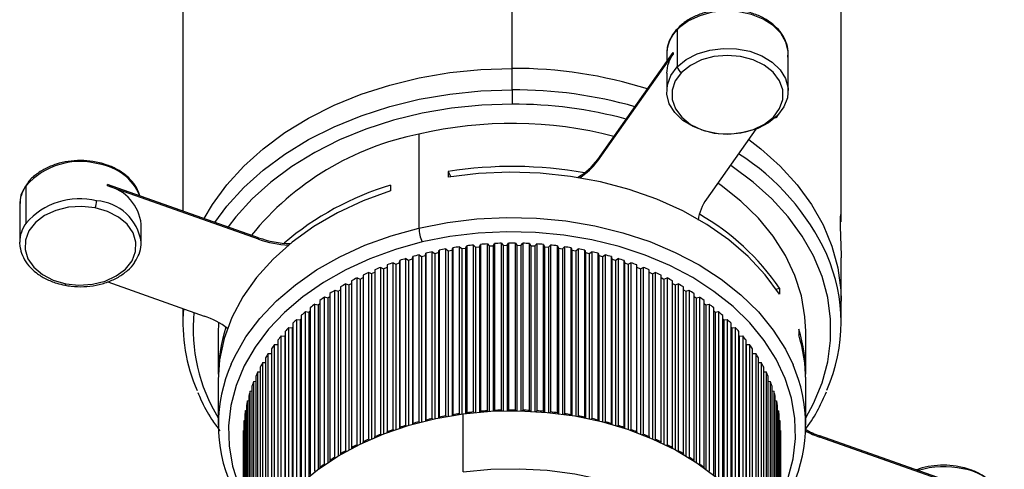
# Model space of a CAD drawing. Header units: millimetres. Extents: x 83 to 924, y 80 to 674.
# Tile 9 of 11: x 634 to 732, y 226 to 270. Entities that reach past the tile are written whole.
import ezdxf

# ---------------------------------------------------------------- set-up
doc = ezdxf.new("R2010")
doc.units = ezdxf.units.MM
doc.linetypes.add('SLD-Solid', pattern=[0])

msp = doc.modelspace()

# ---------------------------------------------------------------- linework, layer by layer
at = {"color": 7, "linetype": 'SLD-Solid', "lineweight": 25}
for p, q in [((682.91, 265.455), (682.91, 362.838)), ((715.41, 250.292), (715.41, 339.861)), ((650.41, 276.388), (650.41, 251.37)), ((699.494, 269.625), (699.242, 269.365)), ((699.234, 269.276), (699.234, 265.598)), ((691.376, 256.47), (698.814, 267.003)), ((691.376, 256.329), (698.814, 266.862)), ((698.183, 266.877), (698.183, 266.109)), ((698.814, 267.003), (698.814, 266.862)), ((710.183, 263.199), (710.183, 266.877)), ((682.91, 263.333), (682.91, 265.455)), ((698.183, 264.967), (698.183, 263.199)), ((682.91, 263.333), (682.91, 261.919)), ((673.722, 258.954), (673.722, 249.69)), ((706.994, 259.452), (702.113, 252.539)), ((691.376, 256.47), (691.376, 256.329)), ((676.616, 255.279), (676.616, 254.713)), ((676.616, 255.279), (676.866, 254.751)), ((634.928, 250.184), (634.928, 253.861)), ((642.977, 253.852), (642.977, 253.994)), ((657.876, 248.735), (642.977, 253.994)), ((657.876, 248.594), (642.977, 253.852)), ((670.925, 253.935), (670.925, 253.369)), ((634.297, 251.966), (634.297, 248.289)), ((646.297, 248.289), (646.297, 250.057)), ((634.33, 247.841), (634.297, 248.289)), ((657.876, 248.594), (657.876, 248.735)), ((678.333, 247.704), (678.435, 247.932)), ((678.435, 247.932), (678.435, 231.454)), ((679.097, 231.528), (679.097, 248.006)), ((679.097, 248.006), (679.293, 247.812)), ((679.69, 247.849), (679.808, 248.072)), ((679.808, 248.072), (679.808, 231.594)), ((680.475, 231.643), (680.475, 248.122)), ((680.475, 248.122), (680.656, 247.921)), ((680.656, 247.921), (681.055, 247.943)), ((681.055, 247.943), (681.19, 248.161)), ((681.055, 247.943), (681.055, 231.606)), ((681.19, 248.161), (681.19, 231.683)), ((681.859, 231.708), (681.859, 248.186)), ((681.859, 248.186), (682.026, 247.979)), ((682.026, 247.979), (682.425, 247.986)), ((682.026, 247.979), (682.026, 231.642)), ((682.425, 247.986), (682.576, 248.199)), ((682.425, 247.986), (682.425, 231.649)), ((682.576, 248.199), (682.576, 231.721)), ((683.246, 231.721), (683.246, 248.199)), ((683.246, 248.199), (683.397, 247.986)), ((683.397, 247.986), (683.397, 231.649)), ((683.397, 247.986), (683.797, 247.979)), ((683.797, 247.979), (683.964, 248.186)), ((683.797, 247.979), (683.797, 231.641)), ((683.964, 248.186), (683.964, 231.708)), ((684.633, 231.683), (684.633, 248.161)), ((684.633, 248.161), (684.768, 247.943)), ((684.768, 247.943), (684.768, 231.606)), ((684.768, 247.943), (685.166, 247.92)), ((685.166, 247.92), (685.348, 248.121)), ((685.348, 248.121), (685.348, 231.643)), ((686.014, 231.594), (686.014, 248.072)), ((686.014, 248.072), (686.133, 247.848)), ((686.529, 247.812), (686.726, 248.005)), ((686.726, 248.005), (686.726, 231.527)), ((687.387, 231.453), (687.387, 247.931)), ((687.387, 247.931), (687.489, 247.704)), ((673.728, 230.562), (673.728, 247.04)), ((673.728, 247.04), (673.977, 246.879)), ((673.977, 246.879), (674.354, 246.974)), ((674.354, 246.974), (674.404, 247.21)), ((674.354, 246.974), (674.354, 230.649)), ((674.404, 247.21), (674.404, 230.731)), ((675.042, 230.878), (675.042, 247.356)), ((675.042, 247.356), (675.278, 247.186)), ((675.278, 247.186), (675.662, 247.266)), ((675.278, 247.186), (675.278, 230.858)), ((675.662, 247.266), (675.73, 247.5)), ((675.662, 247.266), (675.662, 230.938)), ((675.73, 247.5), (675.73, 231.022)), ((676.377, 231.144), (676.377, 247.623)), ((676.377, 247.623), (676.601, 247.444)), ((676.601, 247.444), (676.99, 247.51)), ((676.601, 247.444), (676.601, 231.113)), ((676.99, 247.51), (677.074, 247.741)), ((676.99, 247.51), (676.99, 231.178)), ((677.074, 247.741), (677.074, 231.263)), ((677.73, 231.361), (677.73, 247.839)), ((677.73, 247.839), (677.94, 247.653)), ((677.94, 247.653), (678.333, 247.704)), ((677.94, 247.653), (677.94, 231.32)), ((678.333, 247.704), (678.333, 231.37)), ((679.293, 247.812), (679.69, 247.849)), ((679.293, 247.812), (679.293, 231.477)), ((679.69, 247.849), (679.69, 231.513)), ((680.656, 247.921), (680.656, 231.584)), ((685.166, 247.92), (685.166, 231.584)), ((686.133, 247.848), (686.133, 231.513)), ((686.133, 247.848), (686.529, 247.812)), ((686.529, 247.812), (686.529, 231.476)), ((687.489, 247.704), (687.489, 231.37)), ((687.489, 247.704), (687.883, 247.652)), ((687.883, 247.652), (688.093, 247.839)), ((687.883, 247.652), (687.883, 231.319)), ((688.093, 247.839), (688.093, 231.361)), ((688.748, 231.262), (688.748, 247.74)), ((688.748, 247.74), (688.833, 247.51)), ((688.833, 247.51), (688.833, 231.178)), ((688.833, 247.51), (689.222, 247.444)), ((689.222, 247.444), (689.446, 247.622)), ((689.222, 247.444), (689.222, 231.113)), ((689.446, 247.622), (689.446, 231.144)), ((690.093, 231.021), (690.093, 247.499)), ((690.093, 247.499), (690.161, 247.266)), ((690.161, 247.266), (690.161, 230.937)), ((690.161, 247.266), (690.544, 247.185)), ((690.544, 247.185), (690.781, 247.355)), ((690.544, 247.185), (690.544, 230.858)), ((690.781, 247.355), (690.781, 230.877)), ((691.418, 230.731), (691.418, 247.209)), ((691.418, 247.209), (691.468, 246.973)), ((691.468, 246.973), (691.468, 230.648)), ((691.468, 246.973), (691.846, 246.879)), ((691.846, 246.879), (692.094, 247.039)), ((692.094, 247.039), (692.094, 230.561)), ((670.583, 246.05), (670.583, 229.572)), ((671.18, 229.787), (671.18, 246.265)), ((671.18, 246.265), (671.451, 246.124)), ((671.451, 246.124), (671.812, 246.246)), ((671.451, 246.124), (671.451, 229.81)), ((671.812, 246.246), (671.827, 246.484)), ((671.812, 246.246), (671.812, 229.93)), ((671.827, 246.484), (671.827, 230.006)), ((672.44, 230.198), (672.44, 246.676)), ((672.44, 246.676), (672.7, 246.525)), ((672.7, 246.525), (673.07, 246.633)), ((672.7, 246.525), (672.7, 230.206)), ((673.07, 246.633), (673.102, 246.871)), ((673.07, 246.633), (673.07, 230.312)), ((673.102, 246.871), (673.102, 230.392)), ((673.977, 246.879), (673.977, 230.555)), ((691.846, 246.879), (691.846, 230.555)), ((692.72, 230.391), (692.72, 246.87)), ((692.72, 246.87), (692.753, 246.632)), ((692.753, 246.632), (692.753, 230.312)), ((692.753, 246.632), (693.122, 246.524)), ((693.122, 246.524), (693.383, 246.675)), ((693.122, 246.524), (693.122, 230.205)), ((693.383, 246.675), (693.383, 230.197)), ((693.995, 230.005), (693.995, 246.483)), ((693.995, 246.483), (694.01, 246.245)), ((694.01, 246.245), (694.01, 229.929)), ((694.01, 246.245), (694.371, 246.123)), ((694.371, 246.123), (694.642, 246.264)), ((694.371, 246.123), (694.371, 229.809)), ((694.642, 246.264), (694.642, 229.786)), ((695.24, 229.571), (695.24, 246.049)), ((715.41, 242.477), (715.41, 246.756)), ((668.198, 245.049), (668.198, 228.571)), ((668.76, 228.829), (668.76, 245.307)), ((668.76, 245.307), (669.051, 245.186)), ((669.051, 245.186), (669.372, 245.325)), ((669.051, 245.186), (669.051, 228.886)), ((669.372, 245.572), (669.372, 229.094)), ((669.952, 229.33), (669.952, 245.808)), ((669.952, 245.808), (670.234, 245.677)), ((670.234, 245.677), (670.583, 245.811)), ((670.234, 245.677), (670.234, 229.37)), ((695.24, 245.81), (695.588, 245.676)), ((695.588, 245.676), (695.87, 245.807)), ((695.588, 245.676), (695.588, 229.368)), ((695.87, 245.807), (695.87, 229.329)), ((696.45, 229.092), (696.45, 245.57)), ((696.45, 245.324), (696.771, 245.184)), ((696.771, 245.184), (697.062, 245.305)), ((696.771, 245.184), (696.771, 228.884)), ((697.062, 245.305), (697.062, 228.827)), ((697.624, 228.569), (697.624, 245.047)), ((642.992, 244.364), (652.516, 241.003)), ((666.496, 227.696), (666.496, 244.174)), ((666.496, 244.174), (666.803, 244.076)), ((666.803, 244.076), (667.065, 244.218)), ((666.803, 244.076), (666.803, 227.794)), ((667.065, 244.483), (667.065, 228.005)), ((667.607, 228.283), (667.607, 244.761)), ((667.607, 244.761), (667.906, 244.652)), ((667.906, 244.652), (668.198, 244.793)), ((667.906, 244.652), (667.906, 228.36)), ((697.624, 244.792), (697.916, 244.65)), ((697.916, 244.65), (698.215, 244.76)), ((697.916, 244.65), (697.916, 228.359)), ((698.215, 244.76), (698.215, 228.282)), ((698.757, 228.003), (698.757, 244.481)), ((698.757, 244.216), (699.019, 244.074)), ((699.019, 244.074), (699.326, 244.173)), ((699.019, 244.074), (699.019, 227.792)), ((699.326, 244.173), (699.326, 227.694)), ((664.931, 243.23), (664.931, 226.752)), ((665.429, 227.069), (665.429, 243.547)), ((665.429, 243.547), (665.743, 243.46)), ((665.743, 243.46), (665.975, 243.599)), ((665.743, 243.46), (665.743, 227.19)), ((665.975, 243.876), (665.975, 227.398)), ((699.847, 227.396), (699.847, 243.874)), ((699.847, 243.598), (700.079, 243.458)), ((700.079, 243.458), (700.392, 243.545)), ((700.079, 243.458), (700.079, 227.188)), ((700.392, 243.545), (700.392, 227.067)), ((700.89, 226.75), (700.89, 243.228)), ((708.993, 243.66), (709.318, 243.737)), ((709.318, 243.737), (709.318, 243.171)), ((663.443, 225.7), (663.443, 242.178)), ((663.443, 242.178), (663.768, 242.114)), ((663.768, 242.114), (663.937, 242.24)), ((663.768, 242.114), (663.768, 225.873)), ((663.937, 242.546), (663.937, 226.068)), ((664.411, 226.403), (664.411, 242.881)), ((664.411, 242.881), (664.731, 242.805)), ((664.731, 242.805), (664.931, 242.94)), ((664.731, 242.805), (664.731, 226.549)), ((700.89, 242.938), (701.091, 242.803)), ((701.091, 242.803), (701.411, 242.879)), ((701.091, 242.803), (701.091, 226.547)), ((701.411, 242.879), (701.411, 226.401)), ((701.885, 226.066), (701.885, 242.544)), ((701.885, 242.238), (702.053, 242.112)), ((702.053, 242.112), (702.378, 242.176)), ((702.053, 242.112), (702.053, 225.871)), ((702.378, 242.176), (702.378, 225.698)), ((715.41, 240.356), (715.41, 242.477)), ((650.41, 241.746), (650.41, 240.356)), ((662.529, 224.962), (662.529, 241.44)), ((662.529, 241.44), (662.858, 241.389)), ((662.858, 241.389), (662.995, 241.502)), ((662.858, 241.389), (662.858, 225.166)), ((662.995, 241.826), (662.995, 225.348)), ((702.827, 225.346), (702.827, 241.824)), ((702.827, 241.5), (702.963, 241.387)), ((702.963, 241.387), (703.293, 241.438)), ((702.963, 241.387), (702.963, 225.164)), ((703.293, 241.438), (703.293, 224.96)), ((661.276, 240.286), (661.276, 223.808)), ((661.67, 224.191), (661.67, 240.67)), ((661.67, 240.67), (662.003, 240.63)), ((662.003, 240.63), (662.107, 240.726)), ((662.003, 240.63), (662.003, 224.429)), ((662.107, 241.072), (662.107, 224.594)), ((703.714, 224.592), (703.714, 241.07)), ((703.714, 240.724), (703.818, 240.628)), ((703.818, 240.628), (704.151, 240.667)), ((703.818, 240.628), (703.818, 224.427)), ((704.151, 240.667), (704.151, 224.189)), ((704.545, 223.806), (704.545, 240.284)), ((653.91, 239.507), (653.91, 235.264)), ((660.505, 239.471), (660.505, 222.993)), ((660.87, 223.39), (660.87, 239.868)), ((660.87, 239.868), (661.205, 239.842)), ((661.205, 239.842), (661.276, 239.915)), ((661.205, 239.842), (661.205, 223.666)), ((704.545, 239.913), (704.616, 239.839)), ((704.616, 239.839), (704.951, 239.866)), ((704.616, 239.839), (704.616, 223.664)), ((704.951, 239.866), (704.951, 223.388)), ((705.316, 222.991), (705.316, 239.469)), ((711.218, 239.714), (711.218, 239.148)), ((711.91, 235.264), (711.91, 239.507)), ((659.795, 238.628), (659.795, 222.15)), ((660.13, 222.56), (660.13, 239.039)), ((660.13, 239.039), (660.467, 239.024)), ((660.467, 239.024), (660.505, 239.068)), ((660.467, 239.024), (660.467, 222.879)), ((705.316, 239.066), (705.354, 239.022)), ((705.354, 239.022), (705.691, 239.036)), ((705.354, 239.022), (705.354, 222.877)), ((705.691, 239.036), (705.691, 222.558)), ((706.026, 222.148), (706.026, 238.626)), ((658.84, 237.303), (659.148, 237.312)), ((658.84, 220.825), (658.84, 237.303)), ((659.148, 237.76), (659.148, 221.282)), ((659.453, 221.704), (659.453, 238.183)), ((659.453, 238.183), (659.79, 238.181)), ((659.79, 238.181), (659.795, 238.187)), ((659.79, 238.181), (659.79, 222.073)), ((706.026, 238.185), (706.031, 238.178)), ((706.031, 238.178), (706.368, 238.18)), ((706.031, 238.178), (706.031, 222.071)), ((706.368, 238.18), (706.368, 221.702)), ((706.672, 221.28), (706.672, 237.758)), ((706.672, 237.31), (706.981, 237.3)), ((706.981, 237.3), (706.981, 220.822)), ((658.292, 236.401), (658.567, 236.42)), ((658.292, 219.923), (658.292, 236.401)), ((658.567, 236.87), (658.567, 220.392)), ((707.254, 220.389), (707.254, 236.867)), ((707.254, 236.418), (707.528, 236.399)), ((707.528, 236.399), (707.528, 219.921)), ((657.813, 235.481), (658.052, 235.506)), ((657.813, 219.003), (657.813, 235.481)), ((658.052, 235.959), (658.052, 219.481)), ((707.768, 219.478), (707.768, 235.957)), ((707.768, 235.504), (708.008, 235.478)), ((708.008, 235.478), (708.008, 219)), ((653.91, 234.699), (653.91, 230.243)), ((657.402, 234.544), (657.606, 234.574)), ((657.402, 218.066), (657.402, 234.544)), ((657.606, 235.03), (657.606, 218.552)), ((708.215, 218.55), (708.215, 235.028)), ((708.215, 234.571), (708.418, 234.542)), ((708.418, 234.542), (708.418, 218.063)), ((711.91, 230.243), (711.91, 234.699)), ((657.061, 233.593), (657.228, 233.624)), ((657.061, 217.115), (657.061, 233.593)), ((657.228, 234.086), (657.228, 217.608)), ((708.592, 217.606), (708.592, 234.084)), ((708.592, 233.621), (708.759, 233.591)), ((708.759, 233.591), (708.759, 217.113)), ((656.791, 232.631), (656.921, 232.66)), ((656.791, 216.153), (656.791, 232.631)), ((656.921, 233.13), (656.921, 216.652)), ((708.898, 216.649), (708.898, 233.127)), ((708.898, 232.658), (709.029, 232.629)), ((709.029, 232.629), (709.029, 216.15)), ((656.592, 231.66), (656.686, 231.685)), ((656.592, 215.182), (656.592, 231.66)), ((656.686, 232.163), (656.686, 215.685)), ((678.402, 231.379), (678.435, 231.454)), ((679.097, 231.528), (679.162, 231.464)), ((679.769, 231.52), (679.808, 231.594)), ((680.475, 231.643), (680.535, 231.577)), ((681.145, 231.61), (681.19, 231.683)), ((681.859, 231.708), (681.915, 231.639)), ((682.526, 231.65), (682.576, 231.721)), ((683.246, 231.721), (683.297, 231.65)), ((683.908, 231.639), (683.964, 231.708)), ((684.633, 231.683), (684.678, 231.61)), ((685.288, 231.576), (685.348, 231.643)), ((686.014, 231.594), (686.054, 231.52)), ((686.661, 231.463), (686.726, 231.527)), ((687.387, 231.453), (687.421, 231.378)), ((709.134, 215.683), (709.134, 232.161)), ((709.134, 231.683), (709.227, 231.658)), ((709.227, 231.658), (709.227, 215.18)), ((656.466, 230.684), (656.522, 230.701)), ((656.466, 214.206), (656.466, 230.684)), ((656.522, 231.189), (656.522, 214.711)), ((673.728, 230.562), (673.806, 230.512)), ((674.388, 230.657), (674.404, 230.731)), ((675.042, 230.878), (675.117, 230.824)), ((675.708, 230.947), (675.73, 231.022)), ((676.377, 231.144), (676.449, 231.087)), ((677.047, 231.188), (677.074, 231.263)), ((677.73, 231.361), (677.799, 231.3)), ((678.082, 225.625), (678.082, 231.338)), ((688.024, 231.3), (688.093, 231.361)), ((688.748, 231.262), (688.776, 231.187)), ((689.373, 231.086), (689.446, 231.144)), ((690.093, 231.021), (690.115, 230.946)), ((690.705, 230.823), (690.781, 230.877)), ((691.418, 230.731), (691.434, 230.656)), ((692.016, 230.511), (692.094, 230.561)), ((709.297, 214.709), (709.297, 231.187)), ((709.297, 230.698), (709.354, 230.681)), ((709.354, 230.681), (709.354, 214.203)), ((656.41, 229.465), (656.41, 212.987)), ((656.412, 229.703), (656.43, 229.71)), ((656.412, 213.225), (656.412, 229.703)), ((656.43, 230.211), (656.43, 213.732)), ((670.584, 229.502), (670.583, 229.572)), ((671.18, 229.787), (671.261, 229.745)), ((671.823, 229.934), (671.827, 230.006)), ((672.44, 230.198), (672.52, 230.152)), ((673.092, 230.319), (673.102, 230.392)), ((692.72, 230.391), (692.73, 230.318)), ((693.303, 230.151), (693.383, 230.197)), ((693.995, 230.005), (694, 229.932)), ((694.561, 229.744), (694.642, 229.786)), ((695.24, 229.571), (695.239, 229.501)), ((709.389, 213.73), (709.389, 230.208)), ((709.389, 229.707), (709.407, 229.701)), ((709.407, 229.701), (709.407, 213.223)), ((709.41, 212.987), (709.41, 229.465)), ((668.209, 228.505), (668.198, 228.571)), ((668.76, 228.829), (668.843, 228.794)), ((669.378, 229.025), (669.372, 229.094)), ((669.952, 229.33), (670.034, 229.292)), ((695.788, 229.291), (695.87, 229.329)), ((696.45, 229.092), (696.444, 229.024)), ((696.98, 228.793), (697.062, 228.827)), ((697.624, 228.569), (697.613, 228.503)), ((713.303, 229.031), (713.303, 229.172)), ((728.202, 223.914), (713.303, 229.172)), ((728.202, 223.772), (713.303, 229.031)), ((666.496, 227.696), (666.576, 227.67)), ((667.08, 227.942), (667.065, 228.005)), ((667.607, 228.283), (667.689, 228.253)), ((698.133, 228.252), (698.215, 228.282)), ((698.757, 228.003), (698.742, 227.94)), ((699.246, 227.669), (699.326, 227.694)), ((664.953, 226.695), (664.931, 226.752)), ((665.429, 227.069), (665.508, 227.047)), ((665.994, 227.338), (665.975, 227.398)), ((699.847, 227.396), (699.828, 227.337)), ((700.314, 227.045), (700.392, 227.067)), ((700.89, 226.75), (700.868, 226.693)), ((663.962, 226.015), (663.937, 226.068)), ((664.411, 226.403), (664.488, 226.384)), ((701.334, 226.383), (701.411, 226.401)), ((701.885, 226.066), (701.86, 226.013))]:
    msp.add_line(p, q, dxfattribs=at)
at = {"color": 7, "linetype": 'SLD-Solid', "lineweight": 25, "flags": 128}
for points in [[(710.183, 266.877), (710.172, 267.131), (709.949, 268.05), (709.447, 268.912), (708.69, 269.677), (707.716, 270.305), (706.571, 270.768), (705.31, 271.043), (703.995, 271.117), (702.689, 270.985), (701.455, 270.655), (700.353, 270.142), (699.436, 269.472)], [(699.234, 265.598), (700.113, 266.317), (701.196, 266.879), (702.429, 267.256), (703.75, 267.43), (705.093, 267.392), (706.389, 267.144), (707.576, 266.698), (708.592, 266.076), (709.387, 265.31), (709.921, 264.439), (710.167, 263.505), (710.113, 262.556), (709.762, 261.639), (709.131, 260.8)], [(708.719, 260.647), (709.331, 261.478), (709.644, 262.389), (709.64, 263.326), (709.319, 264.236), (708.699, 265.064), (707.817, 265.764), (706.723, 266.294), (705.482, 266.624), (704.166, 266.734), (702.85, 266.618), (701.612, 266.283), (700.523, 265.748), (699.647, 265.045)], [(652.521, 250.625), (653.346, 252.022), (654.764, 253.966), (656.436, 255.806), (658.348, 257.524), (660.482, 259.107), (662.819, 260.539), (665.339, 261.807), (668.017, 262.901), (670.83, 263.809), (673.753, 264.524), (676.759, 265.04), (679.82, 265.351), (682.91, 265.455)], [(652.521, 250.625), (653.346, 252.022), (654.764, 253.966), (656.436, 255.806), (658.348, 257.524), (660.482, 259.107), (662.819, 260.539), (665.339, 261.807), (668.017, 262.901), (670.83, 263.809), (673.753, 264.524), (676.759, 265.04), (679.82, 265.351), (682.91, 265.455)], [(709.131, 260.8), (708.252, 260.082), (707.169, 259.52), (705.936, 259.142), (704.615, 258.968), (703.272, 259.006), (701.976, 259.255), (700.789, 259.701), (699.773, 260.322), (698.978, 261.088), (698.444, 261.96), (698.198, 262.894), (698.252, 263.843), (698.603, 264.76), (699.234, 265.598)], [(699.647, 265.045), (699.034, 264.213), (698.721, 263.303), (698.725, 262.365), (699.046, 261.456), (699.666, 260.627), (700.548, 259.927), (701.642, 259.397), (702.883, 259.067), (704.199, 258.957), (705.515, 259.073), (706.753, 259.408), (707.842, 259.943), (708.719, 260.647)], [(653.578, 250.252), (654.764, 251.844), (656.436, 253.684), (658.348, 255.403), (660.482, 256.985), (662.819, 258.417), (665.339, 259.686), (668.017, 260.779), (670.83, 261.687), (673.753, 262.402), (676.759, 262.918), (679.82, 263.229), (682.91, 263.333)], [(682.91, 261.919), (679.915, 261.818), (676.948, 261.516), (674.035, 261.017), (671.202, 260.324), (668.475, 259.443), (665.879, 258.384), (663.438, 257.154), (661.172, 255.766), (659.103, 254.233), (657.25, 252.567), (655.63, 250.784), (654.87, 249.796)], [(708.719, 260.647), (708.799, 260.614), (708.876, 260.597), (708.948, 260.595), (709.01, 260.609), (709.061, 260.638), (709.1, 260.68), (709.123, 260.735), (709.131, 260.8)], [(706.282, 258.443), (707.471, 257.524), (709.383, 255.806), (711.055, 253.966), (712.473, 252.022), (713.622, 249.993), (714.493, 247.894), (715.079, 245.747), (715.373, 243.571), (715.41, 242.477)], [(706.282, 258.443), (707.471, 257.524), (709.383, 255.806), (711.055, 253.966), (712.473, 252.022), (713.622, 249.993), (714.493, 247.894), (715.079, 245.747), (715.373, 243.571), (715.41, 242.477)], [(642.169, 256.138), (642.185, 256.126), (642.2, 256.096), (642.209, 256.049), (642.212, 255.986)], [(711.91, 230.954), (712.677, 232.364), (713.522, 234.398), (714.089, 236.479), (714.374, 238.589), (714.374, 240.708), (714.089, 242.818), (713.522, 244.899), (712.677, 246.932), (711.563, 248.9), (710.189, 250.784), (708.569, 252.567), (706.716, 254.233), (704.647, 255.766), (704.474, 255.882)], [(709.318, 243.171), (707.918, 245.079), (706.243, 246.874), (704.312, 248.534), (702.146, 250.042), (699.768, 251.381), (697.205, 252.538), (694.485, 253.498), (691.637, 254.251), (688.694, 254.79), (685.687, 255.107), (682.649, 255.201), (679.615, 255.069), (676.616, 254.713)], [(711.91, 239.507), (711.84, 240.921), (711.49, 242.983), (710.846, 245.01), (709.915, 246.979), (708.707, 248.873), (707.235, 250.67), (705.512, 252.352), (703.558, 253.903), (703.237, 254.13)], [(670.925, 253.369), (668.227, 252.379), (665.689, 251.195), (663.341, 249.83), (661.208, 248.299), (659.313, 246.617), (657.678, 244.805), (656.32, 242.882), (655.254, 240.869), (654.492, 238.788), (654.043, 236.662), (653.91, 234.699)], [(641.752, 251.685), (640.44, 251.822), (639.12, 251.734), (637.869, 251.424), (636.758, 250.912), (635.853, 250.227), (635.207, 249.409), (634.856, 248.505), (634.821, 247.568), (635.105, 246.652), (635.69, 245.811), (636.543, 245.093), (637.614, 244.541), (638.841, 244.185)], [(638.841, 244.185), (640.153, 244.048), (641.473, 244.137), (642.724, 244.446), (643.835, 244.958), (644.74, 245.643), (645.387, 246.462), (645.737, 247.366), (645.772, 248.303), (645.488, 249.219), (644.903, 250.06), (644.05, 250.777), (642.979, 251.33), (641.752, 251.685)], [(673.722, 249.69), (676.552, 250.247), (679.447, 250.599), (682.377, 250.743), (685.313, 250.676), (688.225, 250.399), (691.082, 249.915), (693.855, 249.23), (696.516, 248.35), (699.037, 247.283), (701.392, 246.042), (703.558, 244.639), (705.512, 243.089), (707.235, 241.406), (708.707, 239.609), (709.915, 237.716), (710.662, 236.193)], [(655.177, 236.239), (655.534, 237.01), (656.643, 238.933), (658.021, 240.767), (659.655, 242.494), (661.527, 244.094), (663.619, 245.552), (665.909, 246.854), (668.373, 247.984), (670.986, 248.933), (673.722, 249.69)], [(709.389, 223.1), (710.14, 224.927), (710.66, 226.898), (710.895, 228.896), (710.843, 230.901), (710.504, 232.892), (709.882, 234.849), (708.984, 236.751), (707.818, 238.579), (706.396, 240.314), (704.733, 241.938), (702.846, 243.436), (700.755, 244.79), (698.481, 245.989), (696.046, 247.018), (693.477, 247.868), (690.8, 248.53), (688.042, 248.997), (685.231, 249.264), (682.396, 249.329), (679.566, 249.19), (676.771, 248.85), (674.038, 248.312)], [(674.038, 248.312), (671.397, 247.581), (668.874, 246.665), (666.495, 245.574), (664.284, 244.317), (662.265, 242.909), (660.457, 241.364), (658.88, 239.697), (657.549, 237.926), (656.478, 236.069), (655.679, 234.145), (655.159, 232.174), (654.924, 230.176), (654.976, 228.171), (655.315, 226.18), (655.937, 224.223), (656.43, 223.101)], [(638.841, 244.185), (638.815, 244.126), (638.791, 244.082), (638.768, 244.056), (638.748, 244.048), (638.746, 244.048)], [(653.935, 240.362), (653.925, 240.17), (653.91, 239.507)], [(678.082, 231.338), (680.832, 231.594), (683.605, 231.645), (686.37, 231.491), (689.098, 231.134), (691.757, 230.577), (694.32, 229.826), (696.757, 228.89), (699.043, 227.779), (701.152, 226.506), (703.062, 225.083), (704.75, 223.527), (706.199, 221.855), (707.393, 220.085), (708.319, 218.236), (708.966, 216.329), (709.328, 214.385), (709.41, 212.916)], [(656.41, 212.916), (656.419, 213.408), (656.636, 215.363), (657.142, 217.291), (657.93, 219.172), (658.992, 220.983), (660.316, 222.707), (661.887, 224.323), (663.688, 225.814), (665.701, 227.164), (667.901, 228.358), (670.266, 229.382), (672.77, 230.226), (675.385, 230.881), (678.082, 231.338)], [(678.082, 225.625), (680.832, 225.881), (683.605, 225.932), (686.37, 225.778), (689.098, 225.421), (691.757, 224.863), (694.32, 224.113), (696.757, 223.177), (699.043, 222.066), (701.152, 220.792), (703.062, 219.37), (704.75, 217.814), (706.199, 216.142), (707.393, 214.372), (708.319, 212.523), (708.966, 210.616), (709.328, 208.672), (709.41, 207.203)], [(727.394, 226.058), (727.411, 226.046), (727.426, 226.016), (727.435, 225.969), (727.438, 225.906)]]:
    msp.add_lwpolyline(points, dxfattribs=at)
at = {"color": 7, "linetype": 'SLD-Solid', "lineweight": 25}
for centre, radius, start, end in [((702.599, 266.011), 4.688, 132.41897, 135.85815), ((699.635, 269.484), 0.199, 134.91939, 183.40513), ((701.615, 266.802), 3.433, 133.90562, 178.75238), ((701.397, 264.948), 3.215, 143.46283, 179.65703), ((683.064, 221.522), 43.933, 72.48912, 90.20195), ((683.064, 221.522), 43.933, 72.48912, 90.20195), ((699.938, 265.693), 0.711, 187.62683, 245.74426), ((683.042, 219.163), 44.171, 74.22737, 90.17174), ((682.988, 218.705), 43.214, 74.98684, 90.10457), ((682.905, 219.716), 40.298, 75.52698, 103.17193), ((679.177, 231.226), 28.26, 101.12989, 141.0846), ((692.825, 237.335), 23.297, 24.6994, 57.68377), ((640.254, 249.155), 7.107, 74.00121, 138.53088), ((641.368, 250.86), 5.196, 22.76805, 80.64833), ((682.908, 215.127), 40.642, 79.85946, 98.90494), ((686.141, 260.286), 6.478, 300.13457, 323.91661), ((686.191, 260.1), 6.412, 301.84599, 323.9752), ((637.524, 251.943), 3.227, 143.5331, 179.58675), ((641.961, 249.614), 4.358, 5.83471, 76.52279), ((679.501, 225.702), 29.507, 106.89665, 130.35112), ((640.216, 245.549), 7.032, 76.27831, 138.765), ((639.657, 252.444), 2.228, 340.08682, 358.34128), ((641.553, 247.597), 4.794, 8.29975, 86.03119), ((705.734, 249.915), 4.472, 144.07134, 172.75639), ((689.729, 230.497), 23.644, 34.05544, 60.39964), ((637.518, 248.267), 3.222, 143.50362, 179.61623), ((677.452, 249.822), 3.733, 182.03364, 203.86644), ((661.388, 258.829), 10.688, 250.81229, 268.02755), ((661.382, 258.666), 10.665, 250.80399, 267.17787), ((682.859, 211.403), 36.796, 95.86781, 96.90483), ((682.894, 211.025), 37.175, 93.73189, 94.76184), ((682.908, 210.796), 37.405, 91.60622, 92.63195), ((682.91, 210.719), 37.481, 89.48495, 90.50929), ((682.911, 210.796), 37.404, 87.36228, 88.38802), ((682.925, 211.026), 37.174, 85.23236, 86.26233), ((682.96, 211.404), 36.795, 83.08934, 84.12638), ((682.3, 214.211), 33.93, 104.63347, 105.72809), ((682.519, 213.338), 34.83, 102.39655, 103.47224), ((682.68, 212.57), 35.615, 100.1941, 101.25392), ((682.791, 211.921), 36.273, 98.01988, 99.06684), ((683.029, 211.922), 36.272, 80.92726, 81.97425), ((683.139, 212.572), 35.613, 78.7401, 79.79997), ((683.301, 213.34), 34.828, 76.5217, 77.59743), ((683.52, 214.213), 33.928, 74.26573, 75.3604), ((698.706, 240.356), 16.695, 336.46947, 23.71356), ((681.67, 216.204), 31.84, 109.23652, 110.37855), ((682.018, 215.172), 32.929, 106.91127, 108.02798), ((683.802, 215.175), 32.926, 71.96571, 73.08248), ((684.15, 216.207), 31.836, 69.615, 70.7571), ((680.769, 218.406), 29.46, 114.05655, 115.25929), ((681.254, 217.288), 30.678, 111.61597, 112.78665), ((684.567, 217.291), 30.675, 67.20673, 68.37749), ((685.051, 218.409), 29.456, 64.73391, 65.93673), ((679.607, 220.665), 26.918, 119.14961, 120.42691), ((680.219, 219.538), 28.201, 116.56536, 117.80363), ((685.602, 219.541), 28.198, 62.18937, 63.42773), ((686.213, 220.668), 26.915, 59.56585, 60.84326), ((678.94, 221.77), 25.627, 121.81658, 123.13643), ((686.881, 221.773), 25.624, 56.8561, 58.17606), ((677.471, 223.848), 23.082, 127.42751, 128.84269), ((678.225, 222.836), 24.343, 124.57351, 125.93936), ((687.596, 222.839), 24.34, 54.0529, 55.41888), ((688.35, 223.851), 23.078, 51.14929, 52.56461), ((667.109, 240.37), 16.697, 175.34171, 203.76575), ((668.03, 239.701), 16.61, 174.26565, 211.77743), ((676.69, 224.792), 21.856, 130.38535, 131.85295), ((689.131, 224.795), 21.853, 48.13873, 49.60647), ((649.809, 233.123), 8.332, 53.06878, 71.043), ((675.893, 225.658), 20.679, 133.45328, 134.97603), ((689.928, 225.66), 20.676, 45.01533, 46.53824), ((668.715, 235.246), 14.805, 161.68363, 181.02344), ((675.093, 226.436), 19.563, 136.63673, 138.21689), ((690.729, 226.438), 19.56, 41.77415, 43.35447), ((697.183, 235.256), 14.727, 358.93201, 17.61937), ((674.302, 227.121), 18.517, 139.94003, 141.57917), ((691.519, 227.123), 18.514, 38.41154, 40.05084), ((697.17, 234.688), 14.74, 0.04321, 17.61398), ((672.806, 228.203), 16.669, 146.91555, 148.67369), ((673.536, 227.711), 17.55, 143.36599, 145.06481), ((692.285, 227.712), 17.547, 34.92556, 36.62454), ((693.015, 228.205), 16.667, 31.31635, 33.07465), ((672.126, 228.602), 15.881, 150.5873, 152.40313), ((693.694, 228.603), 15.879, 27.58659, 29.40257), ((668.823, 230.244), 14.904, 156.28132, 203.52967), ((671.509, 228.912), 15.19, 154.37715, 156.2476), ((694.311, 228.913), 15.189, 23.74182, 25.61241), ((696.996, 230.243), 14.904, 336.28132, 23.52967), ((670.966, 229.14), 14.601, 158.27791, 160.19837), ((694.854, 229.141), 14.6, 19.79078, 21.71136), ((670.507, 229.297), 14.116, 162.27916, 164.24339), ((695.313, 229.297), 14.115, 15.74552, 17.70985), ((670.14, 229.394), 13.736, 166.36715, 168.36737), ((695.68, 229.394), 13.736, 11.62135, 13.62165), ((669.873, 229.444), 13.465, 170.52498, 172.55202), ((682.859, 194.924), 36.796, 95.86781, 96.90483), ((682.894, 194.547), 37.175, 93.73189, 94.76184), ((682.908, 194.318), 37.405, 91.60622, 92.63195), ((682.91, 194.241), 37.481, 89.48495, 90.50929), ((682.911, 194.318), 37.404, 87.36228, 88.38802), ((682.925, 194.548), 37.174, 85.23236, 86.26233), ((682.96, 194.926), 36.795, 83.08934, 84.12638), ((695.947, 229.444), 13.464, 7.43655, 9.46366), ((669.711, 229.463), 13.301, 174.73303, 176.77665), ((682.3, 197.733), 33.93, 104.63347, 105.72809), ((682.519, 196.86), 34.83, 102.39655, 103.47224), ((682.68, 196.092), 35.615, 100.1941, 101.25392), ((682.791, 195.443), 36.273, 98.01988, 99.06684), ((683.029, 195.444), 36.272, 80.92726, 81.97425), ((683.139, 196.094), 35.613, 78.7401, 79.79997), ((683.301, 196.862), 34.828, 76.5217, 77.59743), ((683.52, 197.735), 33.928, 74.26573, 75.3604), ((696.109, 229.463), 13.301, 3.21185, 5.2555), ((669.656, 229.465), 13.247, 178.96963, 179.99999), ((681.67, 199.726), 31.84, 109.23652, 110.37855), ((682.018, 198.694), 32.929, 106.91127, 108.02798), ((683.802, 198.696), 32.926, 71.96571, 73.08248), ((684.15, 199.728), 31.836, 69.615, 70.7571), ((696.163, 229.465), 13.247, 0.00002, 1.01885), ((716.23, 237.543), 8.867, 240.53921, 250.73043), ((716.234, 237.412), 8.879, 240.76665, 250.72626), ((680.769, 201.928), 29.46, 114.05655, 115.25929), ((681.254, 200.81), 30.678, 111.61597, 112.78665), ((684.567, 200.813), 30.675, 67.20673, 68.37749), ((685.051, 201.931), 29.456, 64.73391, 65.93673), ((679.607, 204.187), 26.918, 119.14961, 120.42691), ((680.219, 203.06), 28.201, 116.56536, 117.80363), ((685.602, 203.063), 28.198, 62.18937, 63.42773), ((686.213, 204.19), 26.915, 59.56585, 60.84326), ((678.94, 205.292), 25.627, 121.81658, 123.13643), ((686.881, 205.295), 25.624, 56.8561, 58.17606), ((678.225, 206.358), 24.343, 124.57351, 125.93936), ((687.596, 206.361), 24.34, 54.0529, 55.41888), ((725.524, 217.893), 8.239, 76.56856, 107.68659), ((726.897, 221.272), 4.666, 7.56556, 83.34448)]:
    msp.add_arc(centre, radius, start, end, dxfattribs=at)
for points, knots in [([(710.138, 266.547), (710.158, 266.754), (710.209, 267.263), (709.998, 268.067), (709.557, 268.906), (708.887, 269.658), (708.022, 270.296), (706.992, 270.794), (705.84, 271.128), (704.617, 271.285), (703.375, 271.257), (702.165, 271.045), (701.04, 270.655), (700.141, 270.167), (699.68, 269.781), (699.494, 269.625)], [0, 0, 0, 0, 0.054022, 0.132639, 0.211241, 0.290735, 0.371348, 0.452719, 0.534417, 0.616177, 0.697982, 0.779888, 0.861948, 0.944212, 1, 1, 1, 1]), ([(699.242, 269.365), (699.195, 269.318), (698.903, 269.025), (698.528, 268.408), (698.238, 267.714), (698.23, 267.305), (698.227, 267.207)], [0, 0, 0, 0, 0.0766791, 0.4776644, 0.8749867, 1, 1, 1, 1]), ([(642.169, 256.138), (641.958, 256.182), (641.353, 256.311), (640.308, 256.384), (639.072, 256.295), (637.885, 256.021), (636.793, 255.577), (635.864, 254.967), (635.245, 254.415), (635.027, 254.044), (634.976, 253.96)], [0, 0, 0, 0, 0.077665, 0.223481, 0.369535, 0.515799, 0.662379, 0.809318, 0.956275, 1, 1, 1, 1]), ([(646.136, 252.879), (646.106, 253.007), (646.007, 253.432), (645.585, 254.099), (644.901, 254.84), (644.007, 255.458), (643.075, 255.891), (642.43, 256.067), (642.169, 256.138)], [0, 0, 0, 0, 0.0827839, 0.2747895, 0.469163, 0.6662058, 0.8649452, 1, 1, 1, 1]), ([(634.976, 253.96), (634.845, 253.766), (634.53, 253.302), (634.321, 252.662), (634.329, 252.234), (634.331, 252.117)], [0, 0, 0, 0, 0.340186, 0.818854, 1, 1, 1, 1]), ([(715.41, 250.292), (715.407, 250.497), (715.401, 250.906), (715.361, 251.086), (715.324, 250.895), (715.308, 250.339), (715.324, 249.506), (715.361, 248.529), (715.4, 247.531), (715.407, 247.015), (715.41, 246.756)], [0, 0, 0, 0, 0.124889, 0.249781, 0.374717, 0.499749, 0.624819, 0.749779, 0.874673, 1, 1, 1, 1]), ([(645.678, 246.362), (645.827, 246.612), (646.142, 247.14), (646.331, 247.972), (646.269, 248.524), (646.241, 248.769)], [0, 0, 0, 0, 0.333934, 0.704882, 1, 1, 1, 1]), ([(634.352, 247.809), (634.355, 247.751), (634.37, 247.391), (634.642, 246.753), (635.163, 245.945), (635.919, 245.235), (636.855, 244.652), (637.821, 244.258), (638.48, 244.108), (638.746, 244.048)], [0, 0, 0, 0, 0.032142, 0.199034, 0.366721, 0.536709, 0.708852, 0.882205, 1, 1, 1, 1]), ([(638.746, 244.048), (638.959, 244.012), (639.573, 243.909), (640.623, 243.877), (641.85, 244.016), (643.014, 244.338), (644.073, 244.827), (644.95, 245.478), (645.493, 246.004), (645.661, 246.329), (645.678, 246.362)], [0, 0, 0, 0, 0.079782, 0.22965, 0.379803, 0.530198, 0.680944, 0.832034, 0.982933, 1, 1, 1, 1]), ([(651.893, 233.46), (651.99, 233.219), (652.35, 232.319), (653.066, 231.044), (653.782, 230.052), (654.061, 229.665)], [0, 0, 0, 0, 0.182431, 0.681773, 1, 1, 1, 1]), ([(711.952, 229.899), (711.967, 229.917), (712.448, 230.537), (713.15, 231.738), (713.705, 232.951), (713.96, 233.508)], [0, 0, 0, 0, 0.016638, 0.548323, 1, 1, 1, 1]), ([(727.394, 226.058), (727.184, 226.102), (726.579, 226.23), (725.532, 226.306), (724.304, 226.207), (723.391, 226.031), (722.945, 225.84), (722.855, 225.801)], [0, 0, 0, 0, 0.140473, 0.404211, 0.66838, 0.932929, 1, 1, 1, 1]), ([(731.423, 222.568), (731.378, 222.774), (731.268, 223.279), (730.814, 224.02), (730.126, 224.76), (729.233, 225.378), (728.301, 225.811), (727.655, 225.987), (727.394, 226.058)], [0, 0, 0, 0, 0.126498, 0.309352, 0.494462, 0.682114, 0.871382, 1, 1, 1, 1])]:
    msp.add_open_spline(points, degree=3, knots=knots, dxfattribs=at)

doc.saveas('drawing.dxf')
